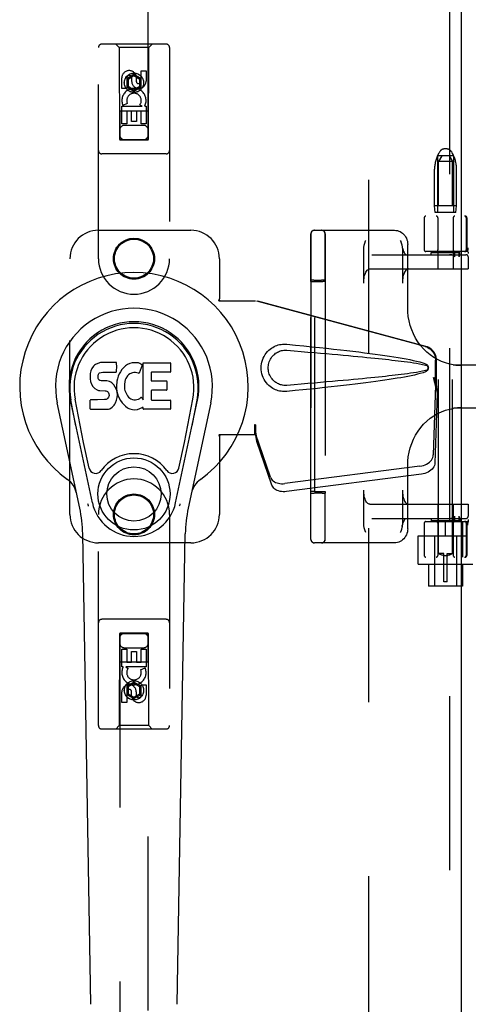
# Model space of a CAD drawing. Header units: inches. Extents: x 0 to 278, y 0 to 180.
# Tile 16 of 78: x 91.76 to 95.7, y 86.39 to 95.05. Entities that reach past the tile are written whole.
import ezdxf

# ---------------------------------------------------------------- set-up
doc = ezdxf.new("R2010")
doc.units = ezdxf.units.IN
doc.header["$LTSCALE"] = 15.310625
doc.header["$MEASUREMENT"] = 0
doc.linetypes.add('HIDDEN', pattern=[0.2, 0.1, -0.1])
doc.layers.add('DEFAULT_2', color=8, linetype='HIDDEN')
doc.layers.add('LEFTHAND_DOOR_ASSEMBLY', color=7, linetype='CONTINUOUS')

msp = doc.modelspace()

# ---------------------------------------------------------------- linework, layer by layer
at = {"layer": 'DEFAULT_2', "color": 8, "linetype": 'HIDDEN'}
for p, q in [((94.8218, 52.3047), (94.8218, 131.3467)), ((95.505, 93.9167), (95.4886, 93.9167)), ((95.4268, 93.8567), (95.4268, 93.3567)), ((95.5668, 93.8567), (95.4268, 93.8567)), ((95.4643, 93.8567), (95.4343, 93.8067)), ((95.4457, 93.8925), (95.4402, 93.8832)), ((95.5293, 93.8567), (95.5593, 93.8067)), ((95.5479, 93.8925), (95.5534, 93.8832)), ((95.5668, 93.8567), (95.5668, 93.3567)), ((95.4003, 93.4167), (95.4003, 93.7392)), ((95.4343, 90.3567), (95.4343, 93.8067)), ((95.5593, 93.8067), (95.4343, 93.8067)), ((95.5593, 90.3567), (95.5593, 93.8067)), ((95.5933, 93.4167), (95.5933, 93.7392)), ((95.4053, 93.3567), (95.4003, 93.4167)), ((95.5933, 93.4167), (95.4003, 93.4167)), ((95.5883, 93.3567), (95.5933, 93.4167)), ((95.3093, 93.3107), (95.3093, 93.0282)), ((97.8193, 93.3257), (95.3243, 93.3257)), ((95.5883, 93.3567), (95.4053, 93.3567)), ((95.4293, 93.3107), (95.4293, 93.0282)), ((95.5643, 93.3107), (95.5643, 93.0282)), ((95.6787, 93.3107), (95.6787, 93.0282)), ((95.6843, 93.3107), (95.6843, 93.0282)), ((94.3131, 93.0476), (94.3132, 93.1281)), ((94.3132, 93.1281), (94.3132, 93.1618)), ((94.3141, 93.1697), (94.3141, 90.4817)), ((94.3443, 93.2007), (95.0479, 93.2007)), ((94.4381, 93.0477), (94.4382, 93.128)), ((94.4382, 93.128), (94.4382, 93.1618)), ((94.4391, 93.1697), (94.4391, 90.4817)), ((94.313, 92.9189), (94.3131, 93.0476)), ((94.438, 92.9193), (94.4381, 93.0477)), ((94.7777, 92.7357), (94.7777, 93.0372)), ((95.1177, 93.0372), (95.1177, 92.7357)), ((95.1641, 92.5171), (95.1641, 93.0757)), ((94.8485, 92.9857), (95.6764, 92.9857)), ((95.6847, 93.0132), (95.3243, 93.0132)), ((95.3718, 92.9857), (95.3718, 93.0057)), ((95.3718, 93.0057), (95.6218, 93.0057)), ((95.4293, 93.0057), (95.4293, 92.8607)), ((95.5643, 93.0057), (95.5643, 92.8607)), ((95.5777, 92.9657), (95.5777, 93.0057)), ((95.6144, 93.0057), (95.6144, 92.9657)), ((95.6199, 92.9812), (95.6181, 92.9776)), ((95.6218, 92.9855), (95.6218, 93.0057)), ((95.6218, 92.9857), (95.6218, 92.9856)), ((95.6915, 93.0273), (95.6881, 93.0128)), ((95.6915, 93.0273), (95.6916, 93.0278)), ((95.6962, 92.9657), (95.6962, 92.8607)), ((95.6964, 92.9657), (95.6964, 92.8607)), ((94.313, 92.7627), (94.313, 92.9189)), ((94.438, 92.7627), (94.438, 92.9193)), ((94.8304, 92.8607), (95.6964, 92.8607)), ((94.3137, 92.7488), (94.313, 92.7627)), ((94.3137, 92.7488), (94.3486, 92.7501)), ((94.3137, 90.9027), (94.3137, 92.7488)), ((94.3299, 92.7632), (94.322, 92.7631)), ((94.3391, 92.7632), (94.3299, 92.7632)), ((94.3391, 92.7632), (94.4069, 92.7632)), ((94.3486, 90.9013), (94.3486, 92.7501)), ((94.3486, 92.7501), (94.4186, 92.7501)), ((94.4165, 92.7632), (94.4069, 92.7632)), ((94.438, 92.7627), (94.4386, 92.7498)), ((94.4386, 92.7498), (94.4386, 90.9017)), ((96.0656, 92.0132), (95.588, 92.0132)), ((95.588, 91.6382), (96.0656, 91.6382)), ((95.1641, 90.5757), (95.1641, 91.1344)), ((94.313, 90.8888), (94.3137, 90.9027)), ((94.3486, 90.9013), (94.3137, 90.9027)), ((94.3344, 90.8883), (94.3439, 90.8882)), ((94.4118, 90.8882), (94.3439, 90.8882)), ((94.3486, 90.9013), (94.4186, 90.9013)), ((94.4118, 90.8882), (94.421, 90.8883)), ((94.421, 90.8883), (94.4289, 90.8884)), ((94.4386, 90.9017), (94.438, 90.8888)), ((94.7777, 90.6142), (94.7777, 90.9157)), ((95.1177, 90.9157), (95.1177, 90.6142)), ((94.8304, 90.7907), (95.6964, 90.7907)), ((95.4293, 90.7907), (95.4293, 90.6457)), ((95.5643, 90.7907), (95.5643, 90.6457)), ((95.6962, 90.7907), (95.6962, 90.6857)), ((95.6964, 90.7907), (95.6964, 90.6857)), ((94.8485, 90.6657), (95.6764, 90.6657)), ((95.3093, 90.6232), (95.3093, 90.3407)), ((95.3243, 90.6382), (95.702, 90.6382)), ((95.3718, 90.6657), (95.3718, 90.6457)), ((95.6218, 90.6457), (95.3718, 90.6457)), ((95.4293, 90.6232), (95.4293, 90.3407)), ((95.4968, 90.5132), (95.4968, 90.6382)), ((95.5643, 90.6232), (95.5643, 90.3407)), ((95.5777, 90.6457), (95.5777, 90.6857)), ((95.6144, 90.6857), (95.6144, 90.6457)), ((95.6218, 90.6659), (95.6218, 90.6457)), ((95.6218, 90.6658), (95.6218, 90.6657)), ((95.6466, 90.6382), (95.6466, 90.3257)), ((95.6787, 90.6232), (95.6787, 90.3407)), ((95.6843, 90.6232), (95.6843, 90.3407)), ((95.6868, 90.5132), (95.6868, 90.6382)), ((95.6881, 90.6386), (95.6915, 90.6242)), ((95.6916, 90.6236), (95.6915, 90.6242)), ((94.3131, 90.5764), (94.3131, 90.5997)), ((94.3131, 90.5553), (94.3131, 90.5764)), ((94.4381, 90.5762), (94.4381, 90.5994)), ((94.4381, 90.5552), (94.4381, 90.5762)), ((94.3133, 90.4836), (94.3132, 90.4965)), ((95.0479, 90.4507), (94.3443, 90.4507)), ((94.4383, 90.4836), (94.4382, 90.4966)), ((95.2568, 90.2637), (95.2568, 90.5132)), ((95.2568, 90.5132), (95.6868, 90.5132)), ((95.3993, 90.5132), (95.3993, 90.0707)), ((95.5943, 90.5132), (95.5943, 90.0707)), ((95.4818, 90.3567), (95.4343, 90.3567)), ((95.4343, 90.3567), (95.4347, 90.3565)), ((95.4376, 90.3549), (95.4347, 90.3565)), ((95.4401, 90.3536), (95.4375, 90.355)), ((95.4434, 90.3519), (95.4401, 90.3536)), ((95.4474, 90.3499), (95.4434, 90.3519)), ((95.4521, 90.3478), (95.4473, 90.35)), ((95.4574, 90.3456), (95.452, 90.3478)), ((95.4631, 90.3435), (95.4573, 90.3457)), ((95.4818, 90.1067), (95.4818, 90.3567)), ((95.5118, 90.1067), (95.5118, 90.3567)), ((95.5118, 90.3567), (95.5593, 90.3567)), ((95.5363, 90.3457), (95.5305, 90.3435)), ((95.5416, 90.3478), (95.5362, 90.3456)), ((95.5463, 90.35), (95.5415, 90.3478)), ((95.5503, 90.3519), (95.5462, 90.3499)), ((95.5535, 90.3536), (95.5502, 90.3519)), ((95.5561, 90.355), (95.5535, 90.3536)), ((95.559, 90.3565), (95.5561, 90.3549)), ((95.559, 90.3565), (95.5593, 90.3567)), ((95.2568, 90.2637), (95.7368, 90.2637)), ((97.8193, 90.3257), (95.3243, 90.3257)), ((95.3468, 90.2637), (95.3468, 90.0707)), ((95.4692, 90.3416), (95.463, 90.3436)), ((95.4754, 90.34), (95.4691, 90.3416)), ((95.4818, 90.3388), (95.4754, 90.3401)), ((95.5118, 90.3376), (95.4818, 90.3376)), ((95.5118, 90.3388), (95.5182, 90.3401)), ((95.5245, 90.3416), (95.5182, 90.34)), ((95.5306, 90.3436), (95.5244, 90.3416)), ((95.6468, 90.2637), (95.6468, 90.0707)), ((95.5118, 90.1067), (95.4818, 90.1067)), ((95.6468, 90.0707), (95.3468, 90.0707))]:
    msp.add_line(p, q, dxfattribs=at)
for points in [[(94.3132, 93.1618), (94.3133, 93.1675), (94.3133, 93.1691), (94.3133, 93.1697)], [(94.4382, 93.1618), (94.4383, 93.1675), (94.4383, 93.1691), (94.4383, 93.1697)], [(95.0479, 93.2007), (95.0608, 93.2), (95.0735, 93.1977), (95.0859, 93.1939), (95.0979, 93.1886), (95.1093, 93.1819), (95.12, 93.1739), (95.1298, 93.1646), (95.1385, 93.1541), (95.1461, 93.1426), (95.1525, 93.1303), (95.1576, 93.1173), (95.1612, 93.1037), (95.1634, 93.0898), (95.1642, 93.0757)], [(94.7777, 93.0372), (94.7779, 93.043), (94.7783, 93.0484), (94.779, 93.0534), (94.7798, 93.0583), (94.7808, 93.0629), (94.7818, 93.0674), (94.7829, 93.0718), (94.7841, 93.0762), (94.7854, 93.0806), (94.7868, 93.0849), (94.7882, 93.0893), (94.7897, 93.0936), (94.7912, 93.0979)], [(94.7912, 93.0979), (94.7943, 93.1065), (94.7958, 93.1107)], [(95.0995, 93.1107), (95.1027, 93.102), (95.1043, 93.0976), (95.1058, 93.0932), (95.1073, 93.0888), (95.1087, 93.0844), (95.1101, 93.0799), (95.1114, 93.0754), (95.1127, 93.0709), (95.1138, 93.0663), (95.1149, 93.0617)], [(95.1149, 93.0617), (95.117, 93.0507), (95.1201, 93.0375), (95.1238, 93.0257), (95.1278, 93.0152), (95.132, 93.0064), (95.1363, 92.9992), (95.1405, 92.9936), (95.1444, 92.9897), (95.1477, 92.9872), (95.1504, 92.986), (95.1523, 92.9857)], [(95.1157, 93.0572), (95.1165, 93.0522), (95.1171, 93.0473), (95.1175, 93.0423), (95.1177, 93.0372)], [(95.6937, 93.0461), (95.6931, 93.0418), (95.6926, 93.0373), (95.6921, 93.0326), (95.6916, 93.0278)], [(95.5658, 92.9786), (95.5615, 92.9806), (95.5568, 92.9823), (95.5515, 92.9837), (95.5458, 92.9847), (95.5395, 92.9854), (95.5328, 92.9857)], [(95.5777, 92.9657), (95.5775, 92.9671), (95.5771, 92.9684), (95.5766, 92.9696), (95.5758, 92.9708), (95.575, 92.9718), (95.574, 92.9729), (95.5729, 92.9739), (95.5717, 92.9748), (95.5704, 92.9758), (95.569, 92.9768), (95.5674, 92.9777), (95.5658, 92.9786)], [(95.6181, 92.9776), (95.6176, 92.9766), (95.6171, 92.9756), (95.6167, 92.9745), (95.6162, 92.9735), (95.6158, 92.9723), (95.6153, 92.9711), (95.615, 92.9699), (95.6147, 92.9686), (95.6145, 92.9672), (95.6144, 92.9657)], [(95.6218, 92.9856), (95.6217, 92.9853), (95.6216, 92.9848), (95.6214, 92.9842), (95.6211, 92.9835), (95.6207, 92.9828), (95.6203, 92.982), (95.6199, 92.9812)], [(94.7777, 92.7357), (94.778, 92.7498), (94.779, 92.7635), (94.7806, 92.777), (94.7829, 92.79), (94.7858, 92.8022), (94.7892, 92.8137), (94.7931, 92.8241), (94.7975, 92.8335), (94.8023, 92.8416), (94.8075, 92.8484), (94.813, 92.8537), (94.8187, 92.8576), (94.8245, 92.8599), (94.8304, 92.8607)], [(95.1704, 92.8607), (95.1645, 92.8599), (95.1587, 92.8576), (95.153, 92.8537), (95.1475, 92.8484), (95.1424, 92.8416), (95.1375, 92.8335), (95.1331, 92.8241), (95.1292, 92.8137), (95.1258, 92.8022), (95.1229, 92.79), (95.1206, 92.777), (95.119, 92.7635), (95.118, 92.7498), (95.1177, 92.7357)], [(94.322, 92.7631), (94.3189, 92.763), (94.3163, 92.7629), (94.3145, 92.7629), (94.3133, 92.7628), (94.313, 92.7627)], [(94.438, 92.7627), (94.4376, 92.7628), (94.4364, 92.7629), (94.4346, 92.7629), (94.432, 92.763), (94.4289, 92.7631), (94.4252, 92.7631), (94.4165, 92.7632)], [(95.565, 92.0179), (95.5332, 92.0238), (95.4967, 92.0338), (95.4611, 92.047), (95.4265, 92.0633), (95.3933, 92.0826), (95.3616, 92.1048), (95.3317, 92.1297), (95.3038, 92.1572), (95.278, 92.187), (95.2546, 92.219), (95.2336, 92.2529), (95.2152, 92.2886), (95.1995, 92.3257), (95.1866, 92.364), (95.1765, 92.4033), (95.1694, 92.4434), (95.1653, 92.4838), (95.1641, 92.5172)], [(95.5649, 92.0179), (95.5695, 92.0172), (95.574, 92.0166), (95.5787, 92.0161), (95.5833, 92.0156), (95.588, 92.0151), (95.5928, 92.0147), (95.5975, 92.0144), (95.6023, 92.0141), (95.6072, 92.0138), (95.612, 92.0136), (95.6169, 92.0134), (95.6218, 92.0133), (95.6268, 92.0133), (95.6317, 92.0132)], [(95.1641, 91.1343), (95.1653, 91.1681), (95.1695, 91.2086), (95.1766, 91.2486), (95.1867, 91.2879), (95.1996, 91.3263), (95.2154, 91.3634), (95.2339, 91.3991), (95.2549, 91.433), (95.2784, 91.465), (95.3042, 91.4947), (95.3322, 91.5222), (95.3621, 91.547), (95.3937, 91.5692), (95.4269, 91.5884), (95.4615, 91.6047), (95.4971, 91.6178), (95.5336, 91.6277), (95.565, 91.6336)], [(95.6317, 91.6382), (95.6259, 91.6382), (95.6202, 91.6381), (95.6145, 91.638), (95.6088, 91.6377), (95.6031, 91.6374), (95.5975, 91.6371), (95.592, 91.6367), (95.5865, 91.6362), (95.581, 91.6357), (95.5756, 91.635), (95.5702, 91.6344), (95.5649, 91.6336)], [(94.313, 90.8122), (94.313, 90.8491), (94.313, 90.8686), (94.313, 90.8888)], [(94.313, 90.8888), (94.3133, 90.8887), (94.3145, 90.8886), (94.3163, 90.8885), (94.3189, 90.8885), (94.322, 90.8884), (94.3257, 90.8883), (94.3344, 90.8883)], [(94.4289, 90.8884), (94.432, 90.8885), (94.4346, 90.8885), (94.4364, 90.8886), (94.4376, 90.8887), (94.438, 90.8888)], [(94.438, 90.8114), (94.438, 90.8486), (94.438, 90.8683), (94.438, 90.8888)], [(94.8304, 90.7907), (94.8245, 90.7915), (94.8187, 90.7939), (94.813, 90.7978), (94.8075, 90.8031), (94.8023, 90.8099), (94.7975, 90.818), (94.7931, 90.8273), (94.7892, 90.8378), (94.7858, 90.8492), (94.7829, 90.8615), (94.7806, 90.8745), (94.779, 90.8879), (94.778, 90.9017), (94.7777, 90.9157)], [(95.1177, 90.9157), (95.118, 90.9017), (95.119, 90.8879), (95.1206, 90.8745), (95.1229, 90.8615), (95.1258, 90.8492), (95.1292, 90.8378), (95.1331, 90.8273), (95.1375, 90.818), (95.1424, 90.8099), (95.1475, 90.8031), (95.153, 90.7978), (95.1587, 90.7939), (95.1645, 90.7915), (95.1704, 90.7907)], [(94.313, 90.7437), (94.313, 90.7771), (94.313, 90.7944), (94.313, 90.8122)], [(94.438, 90.7428), (94.438, 90.7762), (94.438, 90.7935), (94.438, 90.8114)], [(94.313, 90.6814), (94.313, 90.7119), (94.313, 90.7276), (94.313, 90.7437)], [(94.438, 90.6808), (94.438, 90.7111), (94.438, 90.7268), (94.438, 90.7428)], [(94.313, 90.6385), (94.313, 90.6667), (94.313, 90.6814)], [(94.3131, 90.5997), (94.313, 90.6251), (94.313, 90.6385)], [(94.438, 90.638), (94.438, 90.6661), (94.438, 90.6808)], [(94.4381, 90.5994), (94.438, 90.6247), (94.438, 90.638)], [(94.7958, 90.5407), (94.7926, 90.5495), (94.7911, 90.5539), (94.7896, 90.5583), (94.7881, 90.5627), (94.7866, 90.5671), (94.7852, 90.5715), (94.7839, 90.576), (94.7827, 90.5806), (94.7815, 90.5851), (94.7805, 90.5898), (94.7796, 90.5945), (94.7788, 90.5993), (94.7782, 90.6042), (94.7778, 90.6091), (94.7777, 90.6142)], [(95.1157, 90.5942), (95.117, 90.6008), (95.1201, 90.6139), (95.1238, 90.6258), (95.1278, 90.6362), (95.132, 90.6451), (95.1363, 90.6523), (95.1405, 90.6579), (95.1444, 90.6618), (95.1477, 90.6643), (95.1504, 90.6654), (95.1523, 90.6657)], [(95.1177, 90.6142), (95.1175, 90.6085), (95.117, 90.6031), (95.1164, 90.598), (95.1157, 90.5942)], [(95.5328, 90.6657), (95.5396, 90.666), (95.5458, 90.6667), (95.5515, 90.6678), (95.5568, 90.6692), (95.5615, 90.6709), (95.5658, 90.6729)], [(95.5658, 90.6729), (95.5674, 90.6738), (95.5689, 90.6747), (95.5703, 90.6756), (95.5716, 90.6765), (95.5728, 90.6775), (95.5739, 90.6785), (95.5749, 90.6796), (95.5758, 90.6807), (95.5766, 90.6819), (95.5772, 90.6831), (95.5775, 90.6844), (95.5777, 90.6857)], [(95.6144, 90.6857), (95.6145, 90.6843), (95.6147, 90.683), (95.6149, 90.6818), (95.6152, 90.6806), (95.6156, 90.6796), (95.616, 90.6785), (95.6164, 90.6775), (95.6168, 90.6766), (95.6173, 90.6756), (95.6177, 90.6747), (95.6182, 90.6738), (95.6198, 90.6705)], [(95.6198, 90.6705), (95.6202, 90.6697), (95.6206, 90.669), (95.6209, 90.6683), (95.6212, 90.6676), (95.6214, 90.667), (95.6216, 90.6665), (95.6218, 90.6661), (95.6218, 90.6658)], [(95.6937, 90.6053), (95.6931, 90.6097), (95.6926, 90.6142), (95.6921, 90.6188), (95.6916, 90.6236)], [(94.3132, 90.4965), (94.3131, 90.5457), (94.3131, 90.5553)], [(94.4382, 90.4966), (94.4381, 90.5456), (94.4381, 90.5552)], [(95.1642, 90.5757), (95.1634, 90.5616), (95.1612, 90.5477), (95.1575, 90.5341), (95.1525, 90.5211), (95.1461, 90.5088), (95.1385, 90.4973), (95.1297, 90.4869), (95.12, 90.4776), (95.1093, 90.4696), (95.098, 90.4629), (95.086, 90.4576), (95.0736, 90.4538), (95.0608, 90.4515), (95.0479, 90.4507)], [(95.1042, 90.5536), (95.1011, 90.545), (95.0995, 90.5407)], [(95.1157, 90.5942), (95.1155, 90.5932), (95.1146, 90.5886), (95.1136, 90.5841), (95.1124, 90.5796), (95.1112, 90.5753), (95.1099, 90.5709), (95.1085, 90.5666), (95.1071, 90.5622), (95.1057, 90.5579), (95.1042, 90.5536)], [(94.3133, 90.4817), (94.3133, 90.4822), (94.3133, 90.4836)], [(94.4383, 90.4817), (94.4383, 90.4823), (94.4383, 90.4836)]]:
    msp.add_lwpolyline(points, dxfattribs=at)
for centre, radius, start, end in [((95.4886, 93.8667), 0.05, 90, 149.03626), ((95.505, 93.8667), 0.05, 30.96374, 90), ((95.6803, 93.7392), 0.28, 149.03626, 180), ((95.3133, 93.7392), 0.28, 0, 30.96374), ((95.3243, 93.3107), 0.015, 90, 180), ((95.4143, 93.3107), 0.015, 0, 90), ((95.5793, 93.3107), 0.015, 90, 180), ((95.6637, 93.3107), 0.015, 0, 90), ((95.6693, 93.3107), 0.015, 0, 90), ((94.3443, 93.1697), 0.031, 90, 180), ((94.3451, 93.1697), 0.031, 90, 180), ((94.4073, 93.1697), 0.031, 0, 90), ((94.4081, 93.1697), 0.031, 0, 90), ((95.3243, 93.0282), 0.015, 180, 270), ((95.4143, 93.0282), 0.015, 270, 360), ((95.5793, 93.0282), 0.015, 180, 270), ((95.6637, 93.0282), 0.015, 270, 360), ((95.6693, 93.0282), 0.015, 270, 360), ((95.6762, 92.9657), 0.02, 0, 90), ((95.6764, 92.9657), 0.02, 0, 90), ((95.6847, 92.9982), 0.015, 353.0043, 90), ((95.3243, 90.6232), 0.015, 90, 180), ((95.4143, 90.6232), 0.015, 0, 90), ((95.5793, 90.6232), 0.015, 90, 180), ((95.6637, 90.6232), 0.015, 0, 90), ((95.6693, 90.6232), 0.015, 0, 90), ((95.6762, 90.6857), 0.02, 270, 360), ((95.6764, 90.6857), 0.02, 270, 360), ((95.6847, 90.6532), 0.015, 270, 6.9957), ((94.3443, 90.4817), 0.031, 180, 270), ((94.3451, 90.4817), 0.031, 180, 270), ((94.4073, 90.4817), 0.031, 270, 360), ((94.4081, 90.4817), 0.031, 270, 360), ((95.3243, 90.3407), 0.015, 180, 270), ((95.4143, 90.3407), 0.015, 270, 360), ((95.5793, 90.3407), 0.015, 180, 270), ((95.6637, 90.3407), 0.015, 270, 360), ((95.6693, 90.3407), 0.015, 270, 360)]:
    msp.add_arc(centre, radius, start, end, dxfattribs=at)
for centre, start_param, end_param in [((94.4186, 92.7498), 0.000895, 1.571692), ((94.4186, 90.9017), -1.571692, -0.000895)]:
    msp.add_ellipse(centre, major_axis=(0.02, 0), ratio=0.017455, start_param=start_param, end_param=end_param, dxfattribs=at)
at = {"layer": 'LEFTHAND_DOOR_ASSEMBLY', "color": 8, "linetype": 'HIDDEN'}
for p, q in [((95.5303, 131.9717), (95.5303, 51.6797)), ((92.6343, 130.9982), (92.6343, 93.9965)), ((92.8843, 93.9965), (92.8843, 130.9982)), ((92.4468, 92.9507), (92.4468, 94.8082)), ((93.0418, 94.8382), (92.4768, 94.8382)), ((92.6293, 94.8082), (92.5993, 94.8382)), ((92.6293, 94.8082), (92.6328, 93.9982)), ((92.8893, 94.8082), (92.6293, 94.8082)), ((92.8858, 93.9982), (92.8893, 94.8082)), ((92.8893, 94.8082), (92.9193, 94.8382)), ((93.0718, 94.8082), (93.0718, 92.9507)), ((92.8234, 94.5124), (92.8234, 94.6048)), ((92.8234, 94.6048), (92.8659, 94.6048)), ((92.8659, 94.6048), (92.8659, 94.5124)), ((92.6527, 94.4485), (92.6527, 94.5409)), ((92.6951, 94.5409), (92.6951, 94.4485)), ((92.7593, 94.5701), (92.6968, 94.534)), ((92.6968, 94.534), (92.6968, 94.4618)), ((92.6968, 94.534), (92.7068, 94.5282)), ((92.7593, 94.5585), (92.7068, 94.5282)), ((92.7068, 94.5282), (92.7068, 94.4676)), ((92.739, 94.5124), (92.739, 94.5409)), ((92.7593, 94.5701), (92.7593, 94.5585)), ((92.8218, 94.534), (92.7593, 94.5701)), ((92.8118, 94.5282), (92.7593, 94.5585)), ((92.7799, 94.5547), (92.7799, 94.5084)), ((92.8218, 94.534), (92.8118, 94.5282)), ((92.8118, 94.4676), (92.8118, 94.5282)), ((92.8218, 94.4618), (92.8218, 94.534)), ((92.6951, 94.4485), (92.6527, 94.4485)), ((92.6968, 94.4618), (92.7068, 94.4676)), ((92.6968, 94.4618), (92.7593, 94.4258)), ((92.7068, 94.4676), (92.7593, 94.4373)), ((92.7593, 94.4373), (92.8118, 94.4676)), ((92.7593, 94.4258), (92.8218, 94.4618)), ((92.7593, 94.4258), (92.7593, 94.4373)), ((92.8218, 94.4618), (92.8118, 94.4676)), ((92.8869, 94.2482), (92.6317, 94.2482)), ((92.6527, 94.1361), (92.6527, 94.2922)), ((92.6527, 94.2922), (92.8303, 94.2922)), ((92.7008, 94.3166), (92.6617, 94.2997)), ((92.6951, 94.2496), (92.6951, 94.1361)), ((92.7375, 94.2496), (92.6951, 94.2496)), ((92.7375, 94.1574), (92.7375, 94.2496)), ((92.78, 94.2496), (92.78, 94.1574)), ((92.8234, 94.2496), (92.78, 94.2496)), ((92.8303, 94.2922), (92.8117, 94.3052)), ((92.8234, 94.1361), (92.8234, 94.2496)), ((92.8554, 94.2957), (92.8536, 94.2922)), ((92.8536, 94.2922), (92.8659, 94.2922)), ((92.8659, 94.2922), (92.8659, 94.1361)), ((92.78, 94.1574), (92.7375, 94.1574)), ((92.6951, 94.1361), (92.6527, 94.1361)), ((92.8443, 94.1232), (92.6743, 94.1232)), ((92.8659, 94.1361), (92.8234, 94.1361)), ((92.6328, 93.9982), (92.8858, 93.9982)), ((92.6343, 93.9997), (92.8843, 93.9997)), ((92.6343, 93.9965), (92.8843, 93.9965)), ((93.0418, 93.8732), (92.4768, 93.8732)), ((92.4468, 93.2007), (93.2593, 93.2007)), ((92.1968, 90.7007), (92.1968, 92.9507)), ((93.5093, 92.9507), (93.5093, 92.5976)), ((93.5063, 92.5807), (93.5093, 92.5976)), ((93.5063, 92.5807), (93.8273, 92.5807)), ((93.5137, 92.5807), (93.5093, 92.5976)), ((95.317, 92.1784), (93.8196, 92.5807)), ((95.3247, 92.1784), (93.8273, 92.5807)), ((95.4094, 91.8279), (95.4094, 92.0577)), ((95.4171, 91.8279), (95.4171, 92.0577)), ((95.3876, 91.9095), (95.4094, 91.8279)), ((95.3953, 91.9095), (95.4171, 91.8279)), ((95.4087, 91.8393), (95.3895, 91.2242)), ((95.4087, 91.8393), (95.4222, 91.7683)), ((95.4171, 91.8279), (95.4094, 91.8279)), ((95.411, 91.8554), (95.4197, 91.7992)), ((95.4222, 91.7683), (95.4031, 91.1532)), ((95.4197, 91.7992), (95.421, 91.7832)), ((93.8196, 91.4882), (93.8196, 91.4007)), ((93.8273, 91.4882), (93.8196, 91.4882)), ((93.8273, 91.4882), (93.8273, 91.4007)), ((93.8273, 91.4007), (93.5063, 91.4007)), ((93.5063, 91.4007), (93.5093, 91.3839)), ((93.5137, 91.4007), (93.5093, 91.3839)), ((93.9578, 91.0302), (93.8259, 91.4141)), ((93.8394, 91.343), (93.8259, 91.4141)), ((93.5093, 91.3839), (93.5093, 90.7007)), ((93.8351, 91.3735), (93.8394, 91.343)), ((93.9713, 90.9592), (93.8394, 91.343)), ((95.272, 91.1252), (94.0846, 90.9727)), ((95.2856, 91.0541), (94.0981, 90.9016)), ((92.4468, 88.8432), (92.4468, 90.7007)), ((93.0718, 90.7007), (93.0718, 88.8432)), ((93.2593, 90.4507), (92.4468, 90.4507)), ((93.0418, 89.7782), (92.4768, 89.7782)), ((92.6328, 89.6532), (92.6293, 88.8432)), ((92.6328, 89.6532), (92.8858, 89.6532)), ((92.6343, 89.655), (92.6343, 52.6532)), ((92.8843, 89.655), (92.6343, 89.655)), ((92.8843, 52.6532), (92.8843, 89.655)), ((92.8893, 88.8432), (92.8858, 89.6532)), ((92.8843, 89.6518), (92.6343, 89.6518)), ((92.6527, 89.3592), (92.6527, 89.5154)), ((92.6527, 89.5154), (92.6952, 89.5154)), ((92.6743, 89.5282), (92.8443, 89.5282)), ((92.6952, 89.5154), (92.6952, 89.4019)), ((92.7386, 89.4019), (92.7386, 89.4941)), ((92.7386, 89.4941), (92.7811, 89.4941)), ((92.7811, 89.4941), (92.7811, 89.4019)), ((92.8235, 89.4019), (92.8235, 89.5154)), ((92.8235, 89.5154), (92.8659, 89.5154)), ((92.8659, 89.5154), (92.8659, 89.3592)), ((92.6317, 89.4032), (92.8869, 89.4032)), ((92.6952, 89.4019), (92.7386, 89.4019)), ((92.7811, 89.4019), (92.8235, 89.4019)), ((92.665, 89.3592), (92.6527, 89.3592)), ((92.6632, 89.3557), (92.665, 89.3592)), ((92.8659, 89.3592), (92.6883, 89.3592)), ((92.6883, 89.3592), (92.7069, 89.3462)), ((92.8178, 89.3349), (92.857, 89.3518)), ((92.7593, 89.2257), (92.6968, 89.1896)), ((92.7593, 89.2257), (92.7593, 89.2142)), ((92.8218, 89.1896), (92.7593, 89.2257)), ((92.6527, 89.0467), (92.6527, 89.1391)), ((92.6952, 89.1391), (92.6952, 89.0467)), ((92.6968, 89.1896), (92.6968, 89.1175)), ((92.6968, 89.1896), (92.7068, 89.1839)), ((92.7593, 89.2142), (92.7068, 89.1839)), ((92.7068, 89.1839), (92.7068, 89.1232)), ((92.7387, 89.0967), (92.7387, 89.143)), ((92.8118, 89.1839), (92.7593, 89.2142)), ((92.7796, 89.1391), (92.7796, 89.1106)), ((92.8218, 89.1896), (92.8118, 89.1839)), ((92.8118, 89.1232), (92.8118, 89.1839)), ((92.8218, 89.1175), (92.8218, 89.1896)), ((92.8235, 89.1105), (92.8235, 89.203)), ((92.8235, 89.203), (92.8659, 89.203)), ((92.8659, 89.203), (92.8659, 89.1105)), ((92.6952, 89.0467), (92.6527, 89.0467)), ((92.6968, 89.1175), (92.7068, 89.1232)), ((92.6968, 89.1175), (92.7593, 89.0814)), ((92.7068, 89.1232), (92.7593, 89.0929)), ((92.7593, 89.0929), (92.8118, 89.1232)), ((92.7593, 89.0814), (92.8218, 89.1175)), ((92.7593, 89.0814), (92.7593, 89.0929)), ((92.8218, 89.1175), (92.8118, 89.1232)), ((93.0418, 88.8132), (92.4768, 88.8132)), ((92.6293, 88.8432), (92.5993, 88.8132)), ((92.8893, 88.8432), (92.6293, 88.8432)), ((92.8893, 88.8432), (92.9193, 88.8132))]:
    msp.add_line(p, q, dxfattribs=at)
at = {"layer": 'LEFTHAND_DOOR_ASSEMBLY', "color": 3, "linetype": 'Continuous'}
msp.add_line((95.6343, 131.9717), (95.6343, 51.6797), dxfattribs=at)
at = {"layer": 'LEFTHAND_DOOR_ASSEMBLY', "color": 7, "linetype": 'Continuous'}
for p, q in [((92.4031, 92.0056), (92.3894, 91.9859)), ((92.4116, 92.0136), (92.4031, 92.0056)), ((92.4212, 92.0201), (92.4116, 92.0136)), ((92.4428, 92.0298), (92.4212, 92.0201)), ((92.4662, 92.0372), (92.4428, 92.0298)), ((92.6058, 92.0372), (92.4662, 92.0372)), ((92.6075, 91.9943), (92.6058, 92.0372)), ((92.6066, 91.9706), (92.6075, 91.9943)), ((92.6671, 91.9915), (92.6525, 91.9748)), ((92.6835, 92.0068), (92.6671, 91.9915)), ((92.7017, 92.0198), (92.6835, 92.0068)), ((92.7221, 92.0286), (92.7017, 92.0198)), ((92.7439, 92.0335), (92.7221, 92.0286)), ((92.766, 92.0357), (92.7439, 92.0335)), ((92.7886, 92.0353), (92.766, 92.0357)), ((92.7997, 92.0336), (92.7886, 92.0353)), ((92.8102, 92.0302), (92.7997, 92.0336)), ((92.8303, 92.013), (92.8041, 91.9448)), ((92.8289, 92.0181), (92.8102, 92.0302)), ((92.8391, 91.7099), (92.8391, 92.0351)), ((92.8391, 92.0351), (93.0759, 92.0351)), ((93.0804, 92.0306), (93.0804, 91.9563)), ((92.375, 91.94), (92.3732, 91.9164)), ((92.3732, 91.9164), (92.374, 91.8925)), ((92.3801, 91.9634), (92.375, 91.94)), ((92.3894, 91.9859), (92.3801, 91.9634)), ((92.4443, 91.9047), (92.4449, 91.9197)), ((92.4449, 91.8971), (92.4443, 91.9047)), ((92.4449, 91.9197), (92.4469, 91.9347)), ((92.4469, 91.9347), (92.4501, 91.9414)), ((92.4501, 91.9414), (92.4559, 91.9463)), ((92.4559, 91.9463), (92.4702, 91.9507)), ((92.4702, 91.9507), (92.4851, 91.9519)), ((92.4851, 91.9519), (92.598, 91.9519)), ((92.598, 91.9519), (92.6036, 91.9524)), ((92.6036, 91.9524), (92.6054, 91.9577)), ((92.6054, 91.9577), (92.6066, 91.9706)), ((92.6202, 91.9165), (92.6141, 91.8951)), ((92.6287, 91.9371), (92.6202, 91.9165)), ((92.6395, 91.9566), (92.6287, 91.9371)), ((92.6525, 91.9748), (92.6395, 91.9566)), ((92.7025, 91.9189), (92.6883, 91.8957)), ((92.7107, 91.9292), (92.7025, 91.9189)), ((92.7215, 91.9367), (92.7107, 91.9292)), ((92.7464, 91.9473), (92.7215, 91.9367)), ((92.7592, 91.9506), (92.7464, 91.9473)), ((92.7725, 91.9504), (92.7592, 91.9506)), ((92.7857, 91.9472), (92.7725, 91.9504)), ((92.7981, 91.9423), (92.7857, 91.9472)), ((92.9092, 91.9473), (92.9092, 91.8799)), ((93.0759, 91.9518), (92.9136, 91.9518)), ((92.374, 91.8925), (92.3779, 91.869)), ((92.3779, 91.869), (92.3862, 91.8467)), ((92.3862, 91.8467), (92.399, 91.8265)), ((92.399, 91.8265), (92.4154, 91.8092)), ((92.4472, 91.89), (92.4449, 91.8971)), ((92.4517, 91.884), (92.4472, 91.89)), ((92.4579, 91.8795), (92.4517, 91.884)), ((92.4723, 91.8755), (92.4579, 91.8795)), ((92.4964, 91.8763), (92.4723, 91.8755)), ((92.5203, 91.875), (92.4964, 91.8763)), ((92.5438, 91.87), (92.5203, 91.875)), ((92.5547, 91.8651), (92.5438, 91.87)), ((92.5646, 91.8582), (92.5547, 91.8651)), ((92.5818, 91.8414), (92.5646, 91.8582)), ((92.5949, 91.8214), (92.5818, 91.8414)), ((92.6043, 91.7992), (92.5949, 91.8214)), ((92.61, 91.8732), (92.6054, 91.8288)), ((92.6054, 91.8288), (92.6062, 91.8066)), ((92.6141, 91.8951), (92.61, 91.8732)), ((92.6755, 91.8445), (92.6748, 91.8175)), ((92.6787, 91.8712), (92.6755, 91.8445)), ((92.6825, 91.8838), (92.6787, 91.8712)), ((92.6883, 91.8957), (92.6825, 91.8838)), ((92.9136, 91.8754), (93.0449, 91.8754)), ((93.0494, 91.8709), (93.0494, 91.7978)), ((92.4154, 91.8092), (92.4352, 91.7961)), ((92.4352, 91.7961), (92.4464, 91.7919)), ((92.4464, 91.7919), (92.4581, 91.7899)), ((92.4581, 91.7899), (92.5056, 91.7894)), ((92.5056, 91.7894), (92.5131, 91.7887)), ((92.5131, 91.7887), (92.5201, 91.7863)), ((92.5201, 91.7863), (92.5261, 91.7817)), ((92.5261, 91.7817), (92.5311, 91.7758)), ((92.5367, 91.7326), (92.5274, 91.7206)), ((92.5311, 91.7758), (92.5376, 91.7622)), ((92.5393, 91.7395), (92.5367, 91.7326)), ((92.5376, 91.7622), (92.54, 91.7471)), ((92.54, 91.7471), (92.5393, 91.7395)), ((92.6105, 91.7761), (92.6043, 91.7992)), ((92.6062, 91.8066), (92.6094, 91.7845)), ((92.6094, 91.7845), (92.614, 91.7626)), ((92.6131, 91.7522), (92.6105, 91.7761)), ((92.6114, 91.7283), (92.6131, 91.7522)), ((92.614, 91.7626), (92.621, 91.7415)), ((92.621, 91.7415), (92.6423, 91.7022)), ((92.6748, 91.8175), (92.6761, 91.8043)), ((92.6761, 91.8043), (92.6792, 91.7915)), ((92.6792, 91.7915), (92.6894, 91.7667)), ((92.6894, 91.7667), (92.7027, 91.7435)), ((92.7027, 91.7435), (92.7114, 91.7335)), ((92.7114, 91.7335), (92.7215, 91.7246)), ((92.9104, 91.7888), (92.9104, 91.7113)), ((93.0449, 91.7933), (92.9149, 91.7933)), ((92.2828, 90.7562), (92.0855, 91.6821)), ((92.3935, 90.8033), (92.201, 91.7068)), ((92.2492, 91.4804), (92.2049, 91.7076)), ((92.3167, 91.3336), (92.2421, 91.7148)), ((92.3757, 91.6305), (92.3757, 91.7054)), ((92.4394, 91.7104), (92.3802, 91.7099)), ((92.5003, 91.7107), (92.4394, 91.7104)), ((92.5155, 91.7119), (92.5003, 91.7107)), ((92.5219, 91.7153), (92.5155, 91.7119)), ((92.5274, 91.7206), (92.5219, 91.7153)), ((92.5477, 91.6313), (92.5675, 91.6451)), ((92.5675, 91.6451), (92.5845, 91.662)), ((92.5845, 91.662), (92.5912, 91.672)), ((92.5912, 91.672), (92.5966, 91.6827)), ((92.5966, 91.6827), (92.6052, 91.7051)), ((92.6052, 91.7051), (92.6114, 91.7283)), ((92.6423, 91.7022), (92.6549, 91.6838)), ((92.6549, 91.6838), (92.6696, 91.6672)), ((92.6696, 91.6672), (92.6861, 91.6522)), ((92.6861, 91.6522), (92.7038, 91.6384)), ((92.7215, 91.7246), (92.7327, 91.7172)), ((92.7327, 91.7172), (92.745, 91.7124)), ((92.745, 91.7124), (92.7583, 91.7101)), ((92.7583, 91.7101), (92.7716, 91.7096)), ((92.7716, 91.7096), (92.7848, 91.7115)), ((92.7848, 91.7115), (92.7976, 91.7156)), ((92.7976, 91.7156), (92.8097, 91.7211)), ((92.8097, 91.7211), (92.8208, 91.7285)), ((92.8272, 91.7275), (92.8391, 91.7099)), ((92.9149, 91.7068), (93.0765, 91.7068)), ((93.081, 91.7023), (93.081, 91.6302)), ((93.1251, 90.8033), (93.3176, 91.7068)), ((93.2019, 91.3336), (93.2765, 91.7148)), ((93.4332, 91.6821), (93.2358, 90.7562)), ((93.2694, 91.4804), (93.3138, 91.7076)), ((92.3805, 91.6257), (92.5245, 91.6257)), ((92.5245, 91.6257), (92.5365, 91.6273)), ((92.5365, 91.6273), (92.5477, 91.6313)), ((92.7038, 91.6384), (92.7135, 91.6333)), ((92.7135, 91.6333), (92.724, 91.6297)), ((92.724, 91.6297), (92.7458, 91.624)), ((92.7458, 91.624), (92.7678, 91.6215)), ((92.7678, 91.6215), (92.79, 91.6247)), ((92.79, 91.6247), (92.8112, 91.6314)), ((92.8112, 91.6314), (92.8302, 91.643)), ((92.8302, 91.643), (92.8304, 91.6431)), ((92.8409, 91.6431), (92.8304, 91.6431)), ((92.8409, 91.6302), (92.8409, 91.6431)), ((93.0765, 91.6257), (92.8454, 91.6257)), ((92.3647, 91.1085), (92.3167, 91.3336)), ((93.1539, 91.1085), (93.2019, 91.3336)), ((92.3808, 86.3913), (92.3085, 90.5306)), ((93.1378, 86.3913), (93.2101, 90.5306))]:
    msp.add_line(p, q, dxfattribs=at)
at = {"layer": 'LEFTHAND_DOOR_ASSEMBLY', "color": 8, "linetype": 'HIDDEN'}
for points in [[(94.1032, 91.7827), (94.0903, 91.7819), (94.0774, 91.7818), (94.0645, 91.7826), (94.0516, 91.7842), (94.0389, 91.7866), (94.0263, 91.7897), (94.0141, 91.7937), (94.0022, 91.7984), (93.9905, 91.8038), (93.979, 91.8101), (93.9676, 91.8174), (93.9562, 91.8257), (93.9448, 91.8354), (93.9336, 91.8464), (93.9226, 91.8591), (93.9122, 91.8732), (93.903, 91.8884), (93.8949, 91.9045), (93.8884, 91.9211), (93.8832, 91.9382), (93.8796, 91.9553), (93.8774, 91.9726), (93.8766, 91.9899), (93.8773, 92.0072), (93.8793, 92.0244), (93.8828, 92.0416), (93.8878, 92.0586), (93.8942, 92.0753), (93.9021, 92.0914), (93.9112, 92.1068), (93.9215, 92.121), (93.9325, 92.1339), (93.9437, 92.1451), (93.9551, 92.1549), (93.9665, 92.1634), (93.9781, 92.1708), (93.9896, 92.1772), (94.0014, 92.1827), (94.0134, 92.1875), (94.0257, 92.1915), (94.0384, 92.1948), (94.0512, 92.1972), (94.0642, 92.1989)], [(94.0642, 92.1989), (94.0772, 92.1996), (94.0902, 92.1996), (94.1032, 92.1987)], [(94.1032, 92.1987), (94.1788, 92.1912), (94.2514, 92.1838), (94.3211, 92.1766), (94.388, 92.1695), (94.4521, 92.1626), (94.5136, 92.1559), (94.5726, 92.1493), (94.6292, 92.1427), (94.6834, 92.1363), (94.7354, 92.13), (94.7852, 92.1238), (94.833, 92.1177), (94.8788, 92.1116), (94.9227, 92.1055), (94.9648, 92.0995), (95.0051, 92.0935), (95.0437, 92.0875), (95.0806, 92.0815), (95.116, 92.0754), (95.1497, 92.0692), (95.182, 92.0629), (95.2129, 92.0563), (95.2423, 92.0496), (95.2702, 92.0423), (95.2966, 92.0343), (95.3214, 92.0257)], [(95.317, 92.1784), (95.33, 92.1741), (95.3423, 92.1685), (95.354, 92.1616), (95.3649, 92.1534), (95.3748, 92.1441), (95.3836, 92.1338), (95.3913, 92.1225), (95.3977, 92.1105), (95.4028, 92.0978), (95.4064, 92.0847), (95.4086, 92.0713), (95.4094, 92.0577)], [(95.4171, 92.0577), (95.4163, 92.0713), (95.4141, 92.0847), (95.4105, 92.0978), (95.4054, 92.1105), (95.399, 92.1225), (95.3913, 92.1338), (95.3825, 92.1441), (95.3725, 92.1534), (95.3617, 92.1616), (95.35, 92.1685), (95.3377, 92.1741), (95.3247, 92.1784)], [(94.1032, 91.8362), (94.0938, 91.8357), (94.0845, 91.8358), (94.0751, 91.8365), (94.0657, 91.8378), (94.0565, 91.8397), (94.0473, 91.8421), (94.0385, 91.8451), (94.0299, 91.8486), (94.0214, 91.8526), (94.0131, 91.8572), (94.0049, 91.8626), (93.9967, 91.8687), (93.9886, 91.8757), (93.9805, 91.8836), (93.9726, 91.8928), (93.9652, 91.9029), (93.9586, 91.9138), (93.953, 91.925), (93.9484, 91.9362), (93.9448, 91.9474), (93.9421, 91.9583), (93.9403, 91.9691), (93.9392, 91.9796), (93.9388, 91.9899), (93.9391, 92.0003), (93.9401, 92.0108), (93.9418, 92.0214), (93.9443, 92.0323), (93.9477, 92.0435), (93.9522, 92.0547), (93.9577, 92.066), (93.9641, 92.0769), (93.9715, 92.0871), (93.9794, 92.0965), (93.9874, 92.1047), (93.9956, 92.1119), (94.0039, 92.1182), (94.0122, 92.1237), (94.0206, 92.1284), (94.0292, 92.1326), (94.0379, 92.1362), (94.0469, 92.1392), (94.056, 92.1417), (94.0654, 92.1436), (94.0748, 92.1449), (94.0843, 92.1456), (94.0937, 92.1457), (94.1032, 92.1452)], [(94.1032, 92.1452), (94.1666, 92.1399), (94.2278, 92.1347), (94.2868, 92.1297), (94.3437, 92.1248), (94.3986, 92.1201), (94.4514, 92.1154), (94.5021, 92.1109), (94.5509, 92.1065), (94.5978, 92.1023), (94.6428, 92.0982), (94.6859, 92.0941), (94.7272, 92.0902), (94.7666, 92.0865), (94.8044, 92.0828), (94.8404, 92.0792), (94.8747, 92.0757), (94.9074, 92.0724), (94.9388, 92.0691), (94.9689, 92.0659), (94.998, 92.0627), (95.0262, 92.0595), (95.0538, 92.0563), (95.081, 92.0531), (95.1079, 92.0498), (95.1347, 92.0464), (95.1615, 92.0428), (95.1883, 92.0391), (95.2152, 92.0351), (95.2419, 92.0308), (95.2686, 92.0262), (95.2952, 92.0208), (95.3216, 92.0149)], [(95.3214, 92.0257), (95.3275, 92.0226), (95.3328, 92.0187), (95.3373, 92.0141), (95.341, 92.0088), (95.3436, 92.0032), (95.3452, 91.9972), (95.3457, 91.9909), (95.3452, 91.9847), (95.3437, 91.9787), (95.3411, 91.973), (95.3375, 91.9676), (95.3329, 91.9629), (95.3276, 91.9589), (95.3214, 91.9558)], [(95.3216, 92.0149), (95.3267, 92.013), (95.3311, 92.0106), (95.3349, 92.0074), (95.338, 92.0036), (95.3403, 91.9996), (95.3416, 91.9952), (95.342, 91.9905), (95.3415, 91.9859), (95.3401, 91.9816), (95.3378, 91.9776), (95.3348, 91.9739), (95.331, 91.9708), (95.3266, 91.9684), (95.3216, 91.9666)], [(95.3216, 91.9666), (95.2953, 91.9607), (95.2688, 91.9553), (95.2421, 91.9507), (95.2154, 91.9464), (95.1886, 91.9425), (95.1618, 91.9387), (95.1351, 91.9352), (95.1083, 91.9317), (95.0815, 91.9285), (95.0544, 91.9252), (95.0269, 91.922), (94.9987, 91.9189), (94.9696, 91.9157), (94.9395, 91.9125), (94.9082, 91.9092), (94.8755, 91.9058), (94.8412, 91.9023), (94.8052, 91.8988), (94.7675, 91.8951), (94.728, 91.8913), (94.6867, 91.8874), (94.6436, 91.8834), (94.5986, 91.8792), (94.5516, 91.875), (94.5028, 91.8706), (94.4519, 91.8661), (94.3991, 91.8615), (94.3442, 91.8567), (94.2872, 91.8518), (94.228, 91.8467), (94.1667, 91.8416), (94.1032, 91.8362)], [(95.3214, 91.9558), (95.2988, 91.9478), (95.2748, 91.9404), (95.2495, 91.9337), (95.2229, 91.9274), (95.1951, 91.9213), (95.166, 91.9154), (95.1356, 91.9096), (95.1039, 91.9039), (95.0707, 91.8983), (95.0362, 91.8928), (95.0002, 91.8872), (94.9627, 91.8816), (94.9236, 91.876), (94.8829, 91.8704), (94.8405, 91.8648), (94.7964, 91.8591), (94.7505, 91.8533), (94.7026, 91.8474), (94.6529, 91.8415), (94.6011, 91.8355), (94.5471, 91.8293), (94.491, 91.8231), (94.4326, 91.8167), (94.3718, 91.8102), (94.3085, 91.8036), (94.2427, 91.7968), (94.1743, 91.7898), (94.1032, 91.7827)], [(95.3876, 91.9095), (95.3929, 91.8899), (95.3982, 91.8707), (95.4037, 91.8518), (95.4091, 91.8335), (95.4144, 91.816), (95.4197, 91.7992)], [(95.3953, 91.9095), (95.3979, 91.8999), (95.4005, 91.8905), (95.4031, 91.8812), (95.4058, 91.8722), (95.4084, 91.8637), (95.411, 91.8554)], [(95.411, 91.8554), (95.4106, 91.8526), (95.4103, 91.8498), (95.4099, 91.8471), (95.4095, 91.8444), (95.4091, 91.8418), (95.4087, 91.8393)], [(95.421, 91.7832), (95.4218, 91.7731), (95.4222, 91.7683)], [(93.8196, 91.4882), (93.8221, 91.468), (93.8247, 91.448), (93.8274, 91.4283), (93.8301, 91.4092), (93.8351, 91.3735)], [(93.8273, 91.4882), (93.8271, 91.4779), (93.8268, 91.448)], [(93.8265, 91.4297), (93.8263, 91.4242), (93.8262, 91.4216), (93.8261, 91.419), (93.826, 91.4165), (93.8259, 91.4141)], [(93.8268, 91.448), (93.8267, 91.4386), (93.8265, 91.4297)], [(93.834, 91.3812), (93.8325, 91.3922), (93.8304, 91.4095), (93.8287, 91.4255), (93.8276, 91.44), (93.827, 91.4528), (93.8269, 91.4605)], [(95.272, 91.1252), (95.2875, 91.1279), (95.3024, 91.1319), (95.3168, 91.1372), (95.3305, 91.1437), (95.3431, 91.1514), (95.3545, 91.16), (95.3646, 91.1695), (95.3731, 91.1796), (95.3799, 91.1904), (95.385, 91.2015), (95.3882, 91.2128), (95.3895, 91.2242)], [(95.4031, 91.1532), (95.4017, 91.1417), (95.3985, 91.1305), (95.3935, 91.1194), (95.3866, 91.1086), (95.3781, 91.0984), (95.3681, 91.0889), (95.3566, 91.0803), (95.344, 91.0727), (95.3304, 91.0662), (95.3159, 91.0608), (95.301, 91.0568), (95.2856, 91.0541)], [(93.9578, 91.0302), (93.962, 91.0206), (93.9676, 91.0116), (93.9748, 91.0032), (93.9834, 90.9956), (93.9932, 90.9889), (94.0041, 90.9832), (94.0161, 90.9785), (94.0288, 90.975), (94.0422, 90.9726), (94.0561, 90.9714), (94.0702, 90.9714), (94.0846, 90.9727)], [(94.0981, 90.9016), (94.0838, 90.9004), (94.0697, 90.9004), (94.0558, 90.9016), (94.0424, 90.904), (94.0296, 90.9075), (94.0177, 90.9122), (94.0068, 90.9179), (93.9969, 90.9246), (93.9884, 90.9322), (93.9812, 90.9405), (93.9755, 90.9495), (93.9713, 90.9592)]]:
    msp.add_lwpolyline(points, dxfattribs=at)
at = {"layer": 'LEFTHAND_DOOR_ASSEMBLY', "color": 7, "linetype": 'Continuous'}
for points in [[(92.361, 90.7728), (92.3593, 90.7783), (92.3577, 90.7839), (92.3563, 90.7895), (92.355, 90.7951)], [(93.1636, 90.7951), (93.1623, 90.7895), (93.1609, 90.7839), (93.1593, 90.7783), (93.1576, 90.7728)]]:
    msp.add_lwpolyline(points, dxfattribs=at)
at = {"layer": 'LEFTHAND_DOOR_ASSEMBLY', "color": 8, "linetype": 'HIDDEN'}
for centre, radius in [((92.7593, 94.4982), 0.085), ((92.7593, 94.4982), 0.0845), ((92.7593, 92.9507), 0.18), ((92.7593, 92.9507), 0.1715), ((92.7593, 90.7007), 0.18), ((92.7593, 90.7007), 0.1715), ((92.7593, 89.1532), 0.085), ((92.7593, 89.1532), 0.0845)]:
    msp.add_circle(centre, radius, dxfattribs=at)
at = {"layer": 'LEFTHAND_DOOR_ASSEMBLY', "color": 7, "linetype": 'Continuous'}
for radius in [0.3169, 0.2382]:
    msp.add_circle((92.7593, 90.8812), radius, dxfattribs=at)
at = {"layer": 'LEFTHAND_DOOR_ASSEMBLY', "color": 8, "linetype": 'HIDDEN'}
for centre, radius, start, end in [((92.4768, 94.8082), 0.03, 90, 180), ((93.0418, 94.8082), 0.03, 0, 90), ((92.717, 94.541), 0.0644, 12.29948, 180.07752), ((92.717, 94.5409), 0.0219, 359.90115, 180), ((92.8024, 94.5124), 0.0635, 180, 360), ((92.8015, 94.5124), 0.0219, 190.307, 360), ((92.7594, 94.342), 0.1065, 334.26362, 203.40274), ((92.7594, 94.342), 0.0639, 324.88948, 203.40261), ((92.6743, 94.0832), 0.04, 90, 180), ((92.8443, 94.0832), 0.04, 0, 90), ((92.6743, 94.0382), 0.04, 180, 270), ((92.8443, 94.0382), 0.04, 270, 360), ((92.4768, 93.9032), 0.03, 180, 270), ((93.0418, 93.9032), 0.03, 270, 360), ((92.4468, 92.9507), 0.25, 90, 180), ((93.2593, 92.9507), 0.25, 0, 90), ((92.7593, 92.9507), 0.3125, 180, 360), ((92.7593, 90.7007), 0.3125, 0, 180), ((92.4468, 90.7007), 0.25, 180, 270), ((93.2593, 90.7007), 0.25, 270, 360), ((92.4768, 89.7482), 0.03, 90, 180), ((93.0418, 89.7482), 0.03, 0, 90), ((92.6743, 89.6132), 0.04, 90, 180), ((92.8443, 89.6132), 0.04, 0, 90), ((92.6743, 89.5682), 0.04, 180, 270), ((92.8443, 89.5682), 0.04, 270, 360), ((92.7592, 89.3095), 0.1065, 154.26362, 23.40274), ((92.7592, 89.3095), 0.0639, 144.88948, 23.40261), ((92.7162, 89.1391), 0.0635, 0, 180), ((92.7171, 89.1391), 0.0219, 10.307, 180), ((92.8016, 89.1105), 0.0644, 192.29948, 0.07752), ((92.8016, 89.1105), 0.0219, 179.90115, 360), ((92.4768, 88.8432), 0.03, 180, 270), ((93.0418, 88.8432), 0.03, 270, 360)]:
    msp.add_arc(centre, radius, start, end, dxfattribs=at)
at = {"layer": 'LEFTHAND_DOOR_ASSEMBLY', "color": 7, "linetype": 'Continuous'}
for centre, radius, start, end in [((92.7593, 91.8257), 1.0039, 305.50661, 234.49339), ((92.7593, 91.8257), 0.689, 347.97034, 192.02966), ((92.7593, 91.8257), 0.5709, 347.97034, 192.02966), ((92.7593, 91.8159), 0.5269, 348.94024, 191.0594), ((92.8261, 92.0146), 0.00448, 339.00164, 51.87288), ((93.0759, 92.0306), 0.00448, 0, 90), ((92.7999, 91.9464), 0.00448, 246.1578, 339.00164), ((92.9136, 91.9473), 0.00448, 90, 180), ((93.0759, 91.9563), 0.00448, 270, 360), ((92.9136, 91.8799), 0.00448, 180, 270), ((93.0449, 91.8709), 0.00448, 0, 90), ((92.9149, 91.7888), 0.00448, 90, 180), ((93.0449, 91.7978), 0.00448, 270, 360), ((92.3802, 91.7054), 0.00448, 90, 180.01188), ((92.8235, 91.7249), 0.00448, 34.0893, 127.3444), ((92.9149, 91.7113), 0.00448, 180, 270), ((93.0765, 91.7023), 0.00448, 0, 90), ((92.3805, 91.6305), 0.00483, 180, 270), ((92.8454, 91.6302), 0.00448, 180, 270), ((93.0765, 91.6302), 0.00448, 270, 360), ((92.7593, 90.8812), 0.3543, 35.42367, 144.57633), ((92.4224, 91.1208), 0.0591, 192.02966, 324.57633), ((93.0962, 91.1208), 0.0591, 215.42367, 347.97034), ((92.0619, 90.8482), 0.1969, 12.02966, 54.49339), ((93.4567, 90.8482), 0.1969, 125.50661, 167.97034), ((92.7593, 90.8812), 0.374, 192.02966, 347.97034), ((91.1276, 90.51), 1.1811, 1, 12.02966), ((94.391, 90.51), 1.1811, 167.97034, 179)]:
    msp.add_arc(centre, radius, start, end, dxfattribs=at)
msp.add_ellipse((92.7593, 91.8159), major_axis=(0, 0.565), ratio=0.999848, start_param=-1.76365, end_param=1.76365, dxfattribs=at)

doc.saveas('drawing.dxf')
